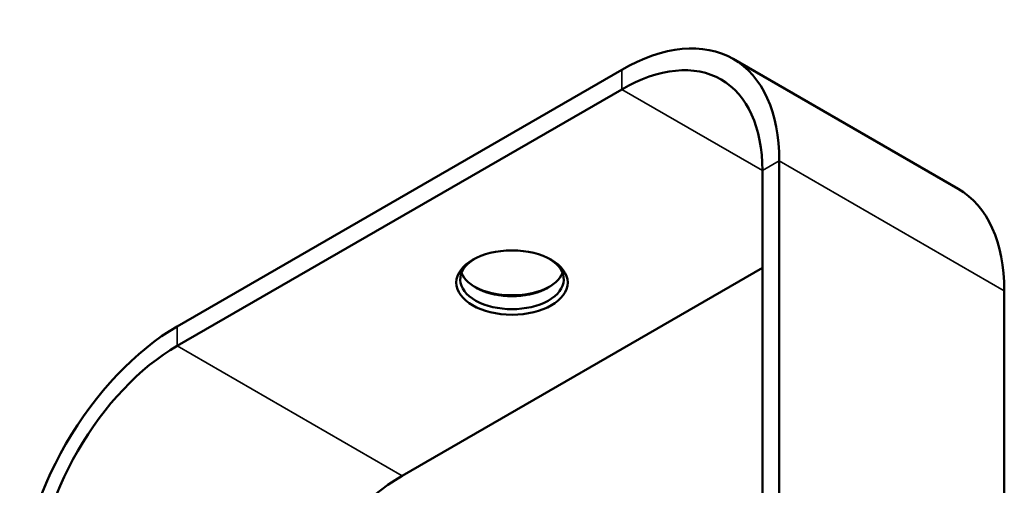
# Model space of a CAD drawing. Header units: millimetres. Extents: x 38 to 2514, y 38 to 1622.
# Tile 236 of 256: x 1473 to 1597, y 439 to 498. Entities that reach past the tile are written whole.
import ezdxf

# ---------------------------------------------------------------- set-up
doc = ezdxf.new("R2010")
doc.units = ezdxf.units.MM
doc.header["$LTSCALE"] = 7.692308
doc.layers.add('Visible (ISO)', color=7, linetype='Continuous', lineweight=50)
doc.layers.add('Visible Narrow (ISO)', color=7, linetype='Continuous', lineweight=35)

msp = doc.modelspace()

# ---------------------------------------------------------------- linework, layer by layer
at = {"layer": 'Visible (ISO)'}
for p, q in [((1590.9396, 476.5566), (1562.6553, 492.8865)), ((1548.6553, 491.4997), (1492.7939, 459.2481)), ((1548.6553, 489.0502), (1492.7939, 456.7986)), ((1568.4543, 480.0687), (1568.4543, 346.6522)), ((1566.333, 478.844), (1566.333, 335.9571)), ((1566.333, 466.5965), (1521.0782, 440.4687)), ((1596.7386, 463.7388), (1596.7386, 342.6347))]:
    msp.add_line(p, q, dxfattribs=at)
for centre, major_axis, start_param, end_param in [((1548.6553, 468.6378), (14, 24.2487), 5.49778714, 7.06858347), ((1548.6553, 468.6378), (12.5, 21.6506), 5.49778714, 7.06858347), ((1576.9396, 452.3079), (14, 24.2487), 5.49778714, 6.28318531), ((1534.8668, 465.1677), (6.5, 0), 2.39395226, 7.0308257), ((1534.8668, 466.8007), (-6.5, 0), 0.21932549, 2.92226717), ((1534.8668, 467.2089), (7, 0), 3.96337496, 5.461403), ((1492.7939, 436.3862), (14, 24.2487), 0.78539816, 2.35619449), ((1492.7939, 436.3862), (12.5, 21.6506), 0.78539816, 2.35619449), ((1521.0782, 420.0562), (12.5, 21.6506), 0.78539816, 1.5929826)]:
    msp.add_ellipse(centre, major_axis=major_axis, ratio=0.57735027, start_param=start_param, end_param=end_param, dxfattribs=at)
msp.add_ellipse((1534.8668, 464.7594), major_axis=(7, 0), ratio=0.57735027, dxfattribs=at)
at = {"layer": 'Visible Narrow (ISO)'}
for p, q in [((1548.6553, 491.4997), (1548.6553, 489.0502)), ((1566.333, 478.844), (1548.6553, 489.0502)), ((1568.4543, 480.0687), (1566.333, 478.844)), ((1596.7386, 463.7388), (1568.4543, 480.0687)), ((1492.7939, 459.2481), (1492.7939, 456.7986)), ((1492.7939, 456.7986), (1521.0782, 440.4687))]:
    msp.add_line(p, q, dxfattribs=at)

doc.saveas('drawing.dxf')
